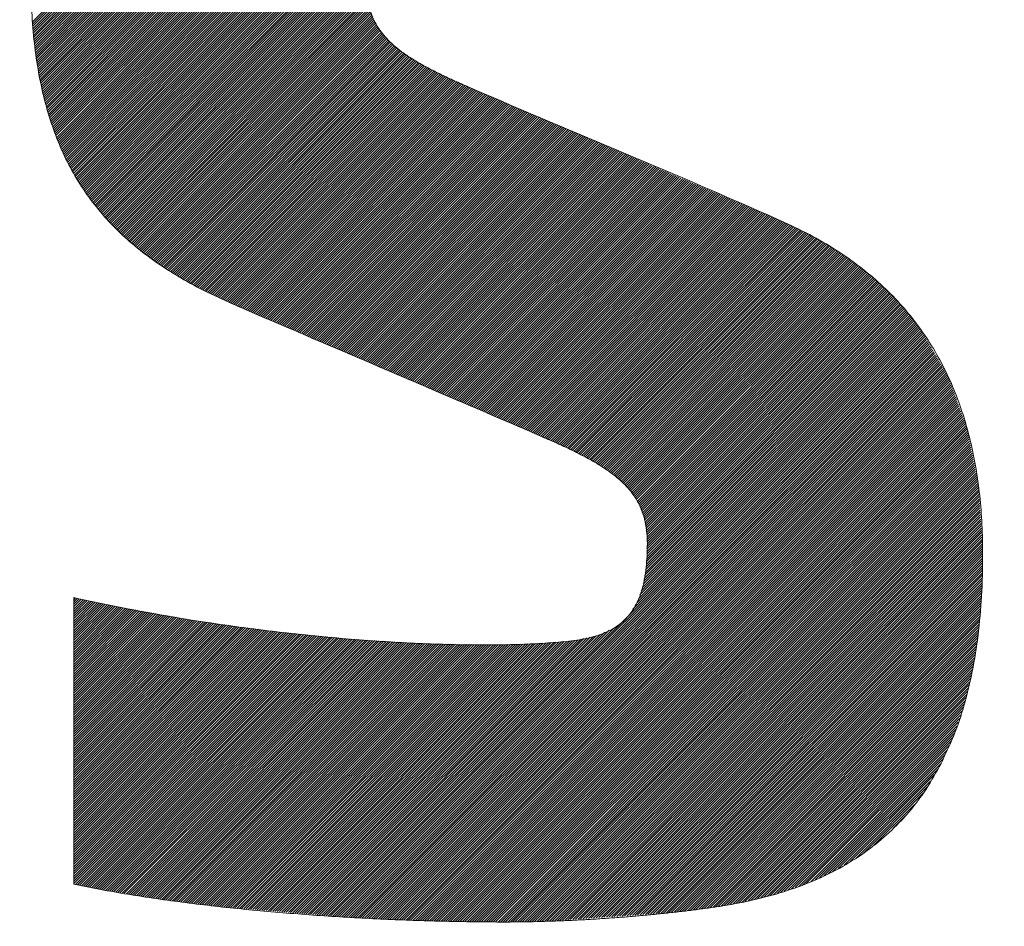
# Model space of a CAD drawing. Header units: millimetres. Extents: x 0 to 1071, y 0 to 742.
# Tile 68 of 131: x 153.72 to 157.36, y 485.04 to 488.4. Entities that reach past the tile are written whole.
import ezdxf

# ---------------------------------------------------------------- set-up
doc = ezdxf.new("R2010")
doc.units = ezdxf.units.MM
doc.header["$LTSCALE"] = 0.454724
doc.layers.add('NoLayerName_001', color=7, linetype='Continuous')
doc.layers.add('NoLayerName_002', color=7, linetype='Continuous')

# ---------------------------------------------------------------- blocks, each defined once
blk = doc.blocks.new('JZB_0006')
at = {"layer": 'NoLayerName_002', "color": 7, "linetype": 'Continuous', "lineweight": 25}
for p, q in [((21.3953, 4.8781), (19.7738, 3.2566)), ((21.4044, 4.8783), (19.7746, 3.2484)), ((21.4135, 4.8784), (19.7753, 3.2402)), ((21.4226, 4.8786), (19.7765, 3.2325)), ((21.4317, 4.8788), (19.7776, 3.2247)), ((21.4408, 4.879), (19.7788, 3.217)), ((21.4499, 4.8792), (19.78, 3.2093)), ((21.4589, 4.8793), (19.7812, 3.2016)), ((21.468, 4.8795), (19.7824, 3.1938)), ((21.4771, 4.8797), (19.7836, 3.1861)), ((21.4862, 4.8799), (19.7847, 3.1784)), ((21.4952, 4.8799), (19.7859, 3.1707)), ((21.5041, 4.88), (19.7871, 3.1629)), ((21.5131, 4.88), (19.7883, 3.1552)), ((21.522, 4.88), (19.7895, 3.1475)), ((21.5309, 4.88), (19.7907, 3.1398)), ((21.5398, 4.88), (19.7918, 3.132)), ((21.5487, 4.88), (19.7931, 3.1244)), ((21.5575, 4.8799), (19.7948, 3.1172)), ((21.5663, 4.8798), (19.7965, 3.1099)), ((21.5752, 4.8797), (19.7981, 3.1027)), ((21.584, 4.8797), (19.7998, 3.0955)), ((21.5928, 4.8796), (19.8014, 3.0882)), ((21.6016, 4.8795), (19.8031, 3.081)), ((21.6105, 4.8794), (19.8048, 3.0737)), ((21.6193, 4.8793), (19.8064, 3.0665)), ((21.6281, 4.8792), (19.8081, 3.0592)), ((21.6369, 4.8792), (19.8098, 3.052)), ((21.6458, 4.8791), (19.8114, 3.0447)), ((21.6546, 4.879), (19.8131, 3.0375)), ((21.6633, 4.8788), (19.8147, 3.0302)), ((21.672, 4.8786), (19.8164, 3.023)), ((21.6807, 4.8784), (19.8183, 3.016)), ((21.6894, 4.8781), (19.8205, 3.0093)), ((21.3101, 4.873), (19.7673, 3.3302)), ((21.3197, 4.8737), (19.7681, 3.3221)), ((21.3293, 4.8744), (19.7688, 3.3139)), ((21.3388, 4.875), (19.7695, 3.3057)), ((21.3484, 4.8757), (19.7702, 3.2975)), ((21.358, 4.8764), (19.7709, 3.2893)), ((21.3676, 4.877), (19.7717, 3.2811)), ((21.3771, 4.8777), (19.7724, 3.273)), ((21.3862, 4.8779), (19.7731, 3.2648)), ((21.6981, 4.8779), (19.8227, 3.0025)), ((21.7067, 4.8777), (19.8248, 2.9958)), ((21.7154, 4.8775), (19.827, 2.989)), ((21.7241, 4.8772), (19.8291, 2.9823)), ((21.7328, 4.877), (19.8313, 2.9755)), ((21.7415, 4.8768), (19.8334, 2.9687)), ((21.7501, 4.8766), (19.8356, 2.962)), ((21.7588, 4.8763), (19.8377, 2.9552)), ((21.7675, 4.8761), (19.8399, 2.9485)), ((21.7762, 4.8759), (19.8421, 2.9417)), ((21.7849, 4.8757), (19.8442, 2.935)), ((21.7936, 4.8754), (19.8464, 2.9282)), ((21.8022, 4.8752), (19.8485, 2.9215)), ((21.8109, 4.875), (19.8511, 2.9151)), ((21.8196, 4.8747), (19.8537, 2.9089)), ((21.8283, 4.8745), (19.8564, 2.9026)), ((21.837, 4.8743), (19.8591, 2.8964)), ((21.8456, 4.8741), (19.8617, 2.8901)), ((21.8543, 4.8738), (19.8644, 2.8839)), ((21.863, 4.8736), (19.867, 2.8776)), ((21.8717, 4.8734), (19.8697, 2.8714)), ((21.8804, 4.8731), (19.8723, 2.8651)), ((21.8889, 4.8727), (19.875, 2.8588)), ((21.8974, 4.8723), (19.8776, 2.8526)), ((21.9059, 4.8719), (19.8803, 2.8463)), ((21.9144, 4.8715), (19.8829, 2.8401)), ((21.9229, 4.8711), (19.8856, 2.8338)), ((21.9314, 4.8707), (19.8882, 2.8276)), ((21.9399, 4.8703), (19.8914, 2.8218)), ((21.9484, 4.8699), (19.8945, 2.816)), ((21.9569, 4.8695), (19.8977, 2.8103)), ((21.9654, 4.8691), (19.9008, 2.8045)), ((21.9739, 4.8687), (19.904, 2.7988)), ((21.9824, 4.8683), (19.9071, 2.793)), ((21.9909, 4.8678), (19.9103, 2.7873)), ((21.9994, 4.8674), (19.9134, 2.7815)), ((22.0079, 4.867), (19.9166, 2.7757)), ((22.0164, 4.8666), (19.9197, 2.77)), ((22.0249, 4.8662), (19.9229, 2.7642)), ((22.0334, 4.8658), (19.926, 2.7585)), ((22.0419, 4.8654), (19.9292, 2.7527)), ((22.0504, 4.865), (19.9323, 2.747)), ((22.0589, 4.8646), (19.9355, 2.7412)), ((22.0674, 4.8642), (19.9391, 2.7359)), ((22.0759, 4.8638), (19.9427, 2.7306)), ((22.0844, 4.8634), (19.9464, 2.7253)), ((22.0929, 4.863), (19.95, 2.7201)), ((22.1014, 4.8626), (19.9536, 2.7148)), ((22.1099, 4.8621), (19.9573, 2.7095)), ((22.1181, 4.8615), (19.9609, 2.7043)), ((22.1264, 4.8608), (19.9646, 2.699)), ((22.1346, 4.8601), (19.9682, 2.6937)), ((22.1428, 4.8594), (19.9718, 2.6885)), ((22.151, 4.8587), (19.9755, 2.6832)), ((22.1592, 4.858), (19.9791, 2.6779)), ((22.1675, 4.8574), (19.9828, 2.6726)), ((22.1757, 4.8567), (19.9864, 2.6674)), ((21.0618, 3.7339), (19.99, 2.6621)), ((21.0436, 3.7068), (19.9939, 2.6571)), ((21.0353, 3.6896), (19.9981, 2.6523)), ((21.0304, 3.6757), (20.0022, 2.6475)), ((21.0254, 3.6619), (20.0063, 2.6427)), ((21.0205, 3.648), (20.0104, 2.6379)), ((21.0156, 3.6342), (20.0145, 2.6331)), ((21.0139, 3.6236), (20.0186, 2.6283)), ((21.0123, 3.6131), (20.0227, 2.6235)), ((21.0106, 3.6025), (20.0268, 2.6187)), ((21.0089, 3.5919), (20.0309, 2.6139)), ((21.0072, 3.5813), (20.0351, 2.6091)), ((21.0056, 3.5708), (20.0392, 2.6043)), ((21.0039, 3.5602), (20.0433, 2.5995)), ((21.0028, 3.5502), (20.0474, 2.5947)), ((21.0025, 3.541), (20.0515, 2.5899)), ((21.0023, 3.5318), (20.0556, 2.5851)), ((21.002, 3.5227), (20.0601, 2.5808)), ((21.0018, 3.5135), (20.0647, 2.5764)), ((21.0015, 3.5043), (20.0693, 2.5721)), ((21.0013, 3.4952), (20.0738, 2.5677)), ((21.001, 3.486), (20.0784, 2.5634)), ((21.0008, 3.4768), (20.0829, 2.559)), ((21.0005, 3.4677), (20.0875, 2.5547)), ((21.0007, 3.459), (20.0921, 2.5503)), ((21.0018, 3.4512), (20.0966, 2.546)), ((21.0029, 3.4433), (20.1012, 2.5416)), ((21.004, 3.4355), (20.1057, 2.5373)), ((21.0051, 3.4277), (20.1103, 2.5329)), ((21.0062, 3.4199), (20.1149, 2.5286)), ((21.0072, 3.4121), (20.1194, 2.5243)), ((21.0083, 3.4043), (20.124, 2.5199)), ((21.0094, 3.3964), (20.1286, 2.5156)), ((21.0105, 3.3886), (20.1335, 2.5116)), ((21.0127, 3.3819), (20.1384, 2.5076)), ((21.0152, 3.3755), (20.1434, 2.5037)), ((21.0178, 3.3692), (20.1484, 2.4998)), ((21.0203, 3.3628), (20.1534, 2.4959)), ((21.0229, 3.3564), (20.1584, 2.492)), ((21.0254, 3.3501), (20.1634, 2.488)), ((21.0279, 3.3437), (20.1684, 2.4841)), ((21.0305, 3.3373), (20.1734, 2.4802)), ((21.033, 3.3309), (20.1783, 2.4763)), ((21.0356, 3.3246), (20.1833, 2.4723)), ((21.039, 3.3191), (20.1883, 2.4684)), ((21.0428, 3.314), (20.1933, 2.4645)), ((21.0466, 3.3089), (20.1983, 2.4606)), ((21.0504, 3.3037), (20.2033, 2.4567)), ((21.0542, 3.2986), (20.2083, 2.4527)), ((21.058, 3.2935), (20.2133, 2.4489)), ((21.0617, 3.2884), (20.2187, 2.4454)), ((21.0655, 3.2833), (20.2241, 2.4418)), ((21.0693, 3.2782), (20.2295, 2.4383)), ((21.0731, 3.273), (20.2349, 2.4348)), ((21.0769, 3.2679), (20.2403, 2.4313)), ((21.0815, 3.2636), (20.2456, 2.4277)), ((21.0863, 3.2595), (20.251, 2.4242)), ((21.0911, 3.2554), (20.2564, 2.4207)), ((21.0958, 3.2512), (20.2618, 2.4172)), ((21.1006, 3.2471), (20.2672, 2.4136)), ((21.1054, 3.2429), (20.2726, 2.4101)), ((21.1101, 3.2388), (20.2779, 2.4066)), ((21.1149, 3.2347), (20.2833, 2.4031)), ((21.1197, 3.2305), (20.2887, 2.3995)), ((21.1245, 3.2264), (20.2941, 2.396)), ((21.1292, 3.2223), (20.2995, 2.3925)), ((21.134, 3.2181), (20.3049, 2.389)), ((21.1393, 3.2145), (20.3106, 2.3858)), ((21.1448, 3.2111), (20.3164, 2.3827)), ((21.1502, 3.2076), (20.3221, 2.3795)), ((21.1557, 3.2042), (20.3279, 2.3763)), ((21.1612, 3.2007), (20.3336, 2.3732)), ((21.1666, 3.1973), (20.3394, 2.37)), ((21.1721, 3.1938), (20.3451, 2.3669)), ((21.1776, 3.1904), (20.3509, 2.3637)), ((21.183, 3.187), (20.3566, 2.3605)), ((21.1885, 3.1835), (20.3623, 2.3574)), ((21.194, 3.1801), (20.3681, 2.3542)), ((21.1994, 3.1766), (20.3738, 2.3511)), ((21.2049, 3.1732), (20.3796, 2.3479)), ((21.2104, 3.1698), (20.3853, 2.3447)), ((21.2163, 3.1668), (20.3911, 2.3416)), ((21.2222, 3.1638), (20.3968, 2.3384)), ((21.2281, 3.1608), (20.4026, 2.3353)), ((21.2341, 3.1578), (20.4084, 2.3322)), ((21.24, 3.1548), (20.4145, 2.3293)), ((21.2459, 3.1518), (20.4206, 2.3265)), ((21.2518, 3.1489), (20.4266, 2.3237)), ((21.2577, 3.1459), (20.4327, 2.3209)), ((21.2636, 3.1429), (20.4388, 2.318)), ((21.2696, 3.1399), (20.4449, 2.3152)), ((21.2755, 3.1369), (20.451, 2.3124)), ((21.2814, 3.1339), (20.4571, 2.3096)), ((21.2873, 3.1309), (20.4631, 2.3067)), ((21.2932, 3.1279), (20.4692, 2.3039)), ((21.2991, 3.1249), (20.4753, 2.3011)), ((21.3052, 3.122), (20.4814, 2.2982)), ((21.3113, 3.1193), (20.4875, 2.2954)), ((21.3175, 3.1166), (20.4935, 2.2926)), ((21.3237, 3.1138), (20.4996, 2.2898)), ((21.3299, 3.1111), (20.5057, 2.2869)), ((21.336, 3.1084), (20.5118, 2.2841)), ((21.3422, 3.1056), (20.5179, 2.2813)), ((21.3484, 3.1029), (20.524, 2.2786)), ((21.3545, 3.1001), (20.5303, 2.2759)), ((21.3607, 3.0974), (20.5365, 2.2732)), ((21.3669, 3.0947), (20.5428, 2.2705)), ((21.3731, 3.0919), (20.549, 2.2679)), ((21.3792, 3.0892), (20.5552, 2.2652)), ((21.3854, 3.0865), (20.5615, 2.2625)), ((21.3916, 3.0837), (20.5677, 2.2598)), ((21.3977, 3.081), (20.5739, 2.2572)), ((21.4039, 3.0782), (20.5802, 2.2545)), ((21.4101, 3.0755), (20.5864, 2.2518)), ((21.4163, 3.0728), (20.5926, 2.2491)), ((21.4225, 3.0701), (20.5989, 2.2465)), ((21.4288, 3.0675), (20.6051, 2.2438)), ((21.435, 3.0648), (20.6113, 2.2411)), ((21.4412, 3.0621), (20.6176, 2.2385)), ((21.4475, 3.0595), (20.6238, 2.2358)), ((21.4537, 3.0568), (20.63, 2.2331)), ((21.46, 3.0541), (20.6363, 2.2304)), ((21.4662, 3.0515), (20.6425, 2.2278)), ((21.4724, 3.0488), (20.6487, 2.2251)), ((21.4787, 3.0461), (20.655, 2.2224)), ((21.4849, 3.0434), (20.6612, 2.2197)), ((21.4912, 3.0408), (20.6674, 2.2171)), ((21.4974, 3.0381), (20.6737, 2.2144)), ((21.5036, 3.0354), (20.6799, 2.2117)), ((21.5099, 3.0328), (20.6861, 2.209)), ((21.5161, 3.0301), (20.6924, 2.2064)), ((21.5224, 3.0274), (20.6986, 2.2037)), ((21.5286, 3.0248), (20.7049, 2.201)), ((21.5348, 3.0221), (20.7111, 2.1983)), ((21.5411, 3.0194), (20.7173, 2.1957)), ((21.5473, 3.0167), (20.7236, 2.193)), ((21.5535, 3.0141), (20.7298, 2.1903)), ((21.5598, 3.0114), (20.736, 2.1876)), ((21.566, 3.0087), (20.7423, 2.185)), ((21.5723, 3.0061), (20.7485, 2.1823)), ((21.5785, 3.0034), (20.7547, 2.1796)), ((21.5847, 3.0007), (20.761, 2.177)), ((21.591, 2.998), (20.7672, 2.1743)), ((21.5972, 2.9954), (20.7734, 2.1716)), ((21.6034, 2.9927), (20.7797, 2.1689)), ((21.6097, 2.99), (20.7859, 2.1663)), ((21.6159, 2.9874), (20.7921, 2.1636)), ((21.6221, 2.9847), (20.7984, 2.1609)), ((21.6284, 2.982), (20.8046, 2.1582)), ((21.6346, 2.9793), (20.8108, 2.1556)), ((21.6409, 2.9767), (20.8171, 2.1529)), ((21.6471, 2.974), (20.8233, 2.1502)), ((21.6533, 2.9713), (20.8295, 2.1475)), ((21.6596, 2.9687), (20.8358, 2.1449)), ((21.6658, 2.966), (20.842, 2.1422)), ((21.672, 2.9633), (20.8482, 2.1395)), ((21.6783, 2.9606), (20.8545, 2.1368)), ((21.6845, 2.958), (20.8607, 2.1342)), ((21.6908, 2.9553), (20.8669, 2.1315)), ((21.697, 2.9526), (20.8732, 2.1288)), ((21.7032, 2.95), (20.8794, 2.1261)), ((21.7095, 2.9473), (20.8856, 2.1235)), ((21.7157, 2.9446), (20.8919, 2.1208)), ((21.7219, 2.9419), (20.8981, 2.1181)), ((21.7282, 2.9393), (20.9044, 2.1154)), ((21.7344, 2.9366), (20.9106, 2.1128)), ((21.7406, 2.9339), (20.9168, 2.1101)), ((21.7469, 2.9312), (20.9231, 2.1074)), ((21.7531, 2.9286), (20.9293, 2.1047)), ((21.7593, 2.9259), (20.9355, 2.1021)), ((21.7656, 2.9232), (20.9418, 2.0994)), ((21.7718, 2.9206), (20.948, 2.0967)), ((21.7781, 2.9179), (20.9542, 2.0941)), ((21.7843, 2.9152), (20.9605, 2.0914)), ((21.7905, 2.9125), (20.9667, 2.0887)), ((21.7968, 2.9099), (20.9729, 2.086)), ((21.803, 2.9072), (20.9792, 2.0834)), ((21.8092, 2.9045), (20.9854, 2.0807)), ((21.8155, 2.9018), (20.9916, 2.078)), ((21.8217, 2.8992), (20.9979, 2.0753)), ((21.8279, 2.8965), (21.0041, 2.0727)), ((21.8342, 2.8938), (21.0103, 2.07)), ((21.8404, 2.8912), (21.0166, 2.0673)), ((21.8466, 2.8885), (21.0228, 2.0646)), ((21.8529, 2.8858), (21.029, 2.062)), ((21.8591, 2.8831), (21.0353, 2.0593)), ((21.8653, 2.8805), (21.0415, 2.0566)), ((21.8716, 2.8778), (21.0477, 2.0539)), ((21.8778, 2.8751), (21.054, 2.0513)), ((21.8841, 2.8724), (21.0602, 2.0486)), ((21.8903, 2.8698), (21.0664, 2.0459)), ((21.8965, 2.8671), (21.0727, 2.0432)), ((21.9028, 2.8644), (21.0789, 2.0406)), ((21.909, 2.8617), (21.0851, 2.0379)), ((21.9152, 2.8591), (21.0914, 2.0352)), ((21.9215, 2.8564), (21.0976, 2.0325)), ((21.9277, 2.8537), (21.1038, 2.0299)), ((21.9339, 2.8511), (21.1101, 2.0272)), ((21.9402, 2.8484), (21.1163, 2.0245)), ((21.9464, 2.8457), (21.1225, 2.0218)), ((21.9526, 2.843), (21.1288, 2.0192)), ((21.9589, 2.8404), (21.135, 2.0165)), ((21.9651, 2.8377), (21.1413, 2.0138)), ((21.9713, 2.835), (21.1475, 2.0112)), ((21.9776, 2.8323), (21.1537, 2.0085)), ((21.9838, 2.8297), (21.16, 2.0058)), ((21.9901, 2.827), (21.1662, 2.0031)), ((21.9963, 2.8243), (21.1724, 2.0005)), ((22.0025, 2.8216), (21.1787, 1.9978)), ((22.0088, 2.819), (21.1849, 1.9951)), ((22.015, 2.8163), (21.1911, 1.9924)), ((22.0212, 2.8136), (21.1974, 1.9898)), ((22.0275, 2.811), (21.2036, 1.9871)), ((22.0337, 2.8083), (21.2098, 1.9844)), ((22.0399, 2.8056), (21.2161, 1.9817)), ((22.0462, 2.8029), (21.2223, 1.9791)), ((22.0524, 2.8003), (21.2285, 1.9764)), ((22.0586, 2.7976), (21.2348, 1.9737)), ((22.0649, 2.7949), (21.241, 1.971)), ((22.0711, 2.7922), (21.2472, 1.9684)), ((22.0773, 2.7896), (21.2535, 1.9657)), ((22.0836, 2.7869), (21.2597, 1.963)), ((22.0898, 2.7842), (21.2659, 1.9603)), ((22.096, 2.7815), (21.2722, 1.9577)), ((22.1023, 2.7789), (21.2784, 1.955)), ((22.1085, 2.7762), (21.2846, 1.9523)), ((22.1148, 2.7735), (21.2909, 1.9497)), ((22.121, 2.7709), (21.2971, 1.947)), ((22.1272, 2.7682), (21.3033, 1.9443)), ((22.1335, 2.7655), (21.3096, 1.9416)), ((22.1397, 2.7628), (21.3158, 1.939)), ((22.1459, 2.7602), (21.3221, 1.9363)), ((22.1522, 2.7575), (21.3283, 1.9336)), ((22.1584, 2.7548), (21.3345, 1.9309)), ((22.1646, 2.7521), (21.3408, 1.9283)), ((22.1709, 2.7495), (21.347, 1.9256)), ((22.1771, 2.7468), (21.3532, 1.9229)), ((22.1833, 2.7441), (21.3595, 1.9202)), ((22.1896, 2.7414), (21.3657, 1.9176)), ((22.1958, 2.7388), (21.3719, 1.9149)), ((22.202, 2.7361), (21.3782, 1.9122)), ((22.2083, 2.7334), (21.3844, 1.9095)), ((22.2145, 2.7308), (21.3906, 1.9069)), ((22.2208, 2.7281), (21.3969, 1.9042)), ((22.227, 2.7254), (21.4031, 1.9015)), ((22.2332, 2.7227), (21.4093, 1.8989)), ((22.2395, 2.7201), (21.4156, 1.8962)), ((22.2457, 2.7174), (21.4218, 1.8935)), ((22.2519, 2.7147), (21.4281, 1.8908)), ((22.2582, 2.712), (21.4343, 1.8882)), ((22.2644, 2.7094), (21.4405, 1.8855)), ((22.2706, 2.7067), (21.4468, 1.8828)), ((22.2769, 2.704), (21.453, 1.8802)), ((22.2831, 2.7013), (21.4592, 1.8775)), ((22.2893, 2.6987), (21.4655, 1.8748)), ((22.2956, 2.696), (21.4717, 1.8721)), ((22.3018, 2.6933), (21.4779, 1.8695)), ((22.308, 2.6907), (21.4842, 1.8668)), ((22.3143, 2.688), (21.4904, 1.8641)), ((22.3205, 2.6853), (21.4966, 1.8614)), ((22.3268, 2.6826), (21.5029, 1.8588)), ((22.333, 2.68), (21.5091, 1.8561)), ((22.3392, 2.6773), (21.5153, 1.8534)), ((22.3455, 2.6746), (21.5215, 1.8507)), ((22.3517, 2.6719), (21.5277, 1.848)), ((22.3579, 2.6693), (21.5339, 1.8453)), ((22.3642, 2.6666), (21.5401, 1.8426)), ((22.3704, 2.6639), (21.5463, 1.8399)), ((22.3766, 2.6613), (21.5526, 1.8372)), ((22.3829, 2.6586), (21.5588, 1.8345)), ((22.3891, 2.6559), (21.565, 1.8318)), ((22.3953, 2.6532), (21.5712, 1.8291)), ((22.4016, 2.6506), (21.5774, 1.8264)), ((22.4078, 2.6479), (21.5836, 1.8237)), ((22.4141, 2.6452), (21.5898, 1.821)), ((22.4203, 2.6425), (21.596, 1.8183)), ((22.4265, 2.6399), (21.6022, 1.8156)), ((22.4328, 2.6372), (21.6084, 1.8128)), ((22.439, 2.6345), (21.6146, 1.8101)), ((22.4452, 2.6319), (21.6208, 1.8074)), ((22.4515, 2.6292), (21.627, 1.8047)), ((22.4577, 2.6265), (21.6332, 1.802)), ((22.4639, 2.6238), (21.6394, 1.7993)), ((22.4702, 2.6212), (21.6456, 1.7966)), ((22.4764, 2.6185), (21.6518, 1.7939)), ((22.4826, 2.6158), (21.6581, 1.7912)), ((22.4889, 2.6131), (21.6643, 1.7885)), ((22.4951, 2.6105), (21.6705, 1.7858)), ((22.5014, 2.6078), (21.6767, 1.7831)), ((22.5076, 2.6051), (21.6829, 1.7804)), ((22.5138, 2.6025), (21.6891, 1.7777)), ((22.5201, 2.5998), (21.6953, 1.775)), ((22.5261, 2.5969), (21.7015, 1.7723)), ((22.5321, 2.594), (21.7077, 1.7696)), ((22.5382, 2.5912), (21.7139, 1.7669)), ((22.5442, 2.5883), (21.7201, 1.7642)), ((22.5503, 2.5855), (21.7263, 1.7615)), ((22.5563, 2.5826), (21.7325, 1.7588)), ((22.5624, 2.5797), (21.7387, 1.756)), ((22.5684, 2.5769), (21.7446, 1.753)), ((22.5744, 2.574), (21.7505, 1.7501)), ((22.5805, 2.5711), (21.7564, 1.7471)), ((22.5865, 2.5683), (21.7623, 1.7441)), ((22.5926, 2.5654), (21.7682, 1.7411)), ((22.5986, 2.5625), (21.7741, 1.7381)), ((22.6047, 2.5597), (21.7801, 1.7351)), ((22.6107, 2.5568), (21.786, 1.7321)), ((22.6167, 2.5539), (21.7919, 1.7291)), ((22.6228, 2.5511), (21.7978, 1.7261)), ((22.6288, 2.5482), (21.8037, 1.7231)), ((22.6347, 2.5452), (21.8096, 1.7201)), ((22.6404, 2.5419), (21.8155, 1.7171)), ((22.646, 2.5387), (21.8214, 1.7141)), ((22.6517, 2.5354), (21.8274, 1.7111)), ((22.6573, 2.5321), (21.833, 1.7079)), ((22.663, 2.5289), (21.8385, 1.7044)), ((22.6686, 2.5256), (21.8439, 1.701)), ((22.6742, 2.5224), (21.8494, 1.6975)), ((22.6799, 2.5191), (21.8549, 1.6941)), ((22.6855, 2.5158), (21.8603, 1.6906)), ((22.6912, 2.5126), (21.8658, 1.6872)), ((22.6968, 2.5093), (21.8712, 1.6837)), ((22.7025, 2.506), (21.8767, 1.6803)), ((22.7081, 2.5028), (21.8822, 1.6768)), ((22.7138, 2.4995), (21.8876, 1.6734)), ((22.7194, 2.4962), (21.8931, 1.6699)), ((22.725, 2.493), (21.8985, 1.6665)), ((22.7307, 2.4897), (21.904, 1.663)), ((22.7362, 2.4864), (21.9089, 1.659)), ((22.7415, 2.4827), (21.9136, 1.6548)), ((22.7467, 2.479), (21.9184, 1.6507)), ((22.752, 2.4753), (21.9232, 1.6465)), ((22.7572, 2.4717), (21.9279, 1.6424)), ((22.7624, 2.468), (21.9327, 1.6382)), ((22.7677, 2.4643), (21.9374, 1.6341)), ((22.7729, 2.4607), (21.9422, 1.63)), ((22.7781, 2.457), (21.947, 1.6258)), ((22.7834, 2.4533), (21.9517, 1.6217)), ((22.7886, 2.4496), (21.9565, 1.6175)), ((22.7938, 2.446), (21.9613, 1.6134)), ((22.7991, 2.4423), (21.9653, 1.6085)), ((22.8043, 2.4386), (21.9691, 1.6034)), ((22.8095, 2.4349), (21.9729, 1.5983)), ((22.8148, 2.4313), (21.9767, 1.5932)), ((22.82, 2.4276), (21.9805, 1.588)), ((22.8253, 2.4239), (21.9843, 1.5829)), ((22.8303, 2.42), (21.9881, 1.5778)), ((22.8351, 2.4159), (21.9918, 1.5727)), ((22.8399, 2.4118), (21.9956, 1.5676)), ((22.8447, 2.4077), (21.9994, 1.5625)), ((22.8495, 2.4037), (22.0032, 1.5573)), ((22.8543, 2.3996), (22.0059, 1.5512)), ((22.8592, 2.3955), (22.0085, 1.5448)), ((22.864, 2.3914), (22.011, 1.5384)), ((22.8688, 2.3873), (22.0136, 1.5321)), ((22.8736, 2.3832), (22.0161, 1.5257)), ((22.8784, 2.3791), (22.0187, 1.5193)), ((22.8833, 2.375), (22.0212, 1.513)), ((22.8881, 2.3709), (22.0238, 1.5066)), ((22.8929, 2.3668), (22.0263, 1.5003)), ((22.8977, 2.3627), (22.0288, 1.4939)), ((22.9025, 2.3587), (22.0302, 1.4863)), ((22.9073, 2.3546), (22.0313, 1.4785)), ((22.912, 2.3503), (22.0324, 1.4707)), ((22.9164, 2.3458), (22.0335, 1.4629)), ((22.9208, 2.3413), (22.0346, 1.4551)), ((22.9252, 2.3368), (22.0357, 1.4473)), ((22.9296, 2.3323), (22.0368, 1.4395)), ((22.934, 2.3277), (22.0379, 1.4317)), ((22.9647, 2.2961), (22.0384, 1.3698)), ((22.9603, 2.3006), (22.0387, 1.379)), ((22.9559, 2.3051), (22.0389, 1.3882)), ((22.9383, 2.3232), (22.039, 1.4238)), ((22.9515, 2.3097), (22.0392, 1.3973)), ((22.9471, 2.3142), (22.0394, 1.4065)), ((22.9427, 2.3187), (22.0397, 1.4156)), ((22.9982, 2.2584), (22.0319, 1.292)), ((22.9943, 2.2633), (22.0335, 1.3026)), ((22.9903, 2.2683), (22.0352, 1.3132)), ((22.9864, 2.2732), (22.0369, 1.3237)), ((22.9823, 2.278), (22.0374, 1.3332)), ((22.9779, 2.2826), (22.0377, 1.3423)), ((22.9735, 2.2871), (22.0379, 1.3515)), ((22.9691, 2.2916), (22.0382, 1.3607)), ((23.0259, 2.2237), (22.0119, 1.2097)), ((23.022, 2.2287), (22.0168, 1.2235)), ((23.018, 2.2336), (22.0218, 1.2374)), ((23.0141, 2.2386), (22.0252, 1.2498)), ((23.0101, 2.2435), (22.0269, 1.2603)), ((23.0062, 2.2485), (22.0286, 1.2709)), ((23.0022, 2.2534), (22.0302, 1.2815)), ((23.0457, 2.199), (20.8693, 0.0225)), ((23.0494, 2.1938), (20.8775, 0.0219)), ((23.0527, 2.1882), (20.8857, 0.0212)), ((23.0418, 2.2039), (21.9681, 1.1303)), ((23.0378, 2.2089), (21.9863, 1.1574)), ((23.0338, 2.2138), (22.0021, 1.182)), ((23.0299, 2.2188), (22.007, 1.1959)), ((23.056, 2.1826), (20.894, 0.0205)), ((23.0593, 2.1769), (20.9022, 0.0198)), ((23.0626, 2.1713), (20.9104, 0.0191)), ((23.0659, 2.1657), (20.9186, 0.0184)), ((23.0692, 2.1601), (20.9269, 0.0178)), ((23.0725, 2.1545), (20.9353, 0.0173)), ((23.0758, 2.1489), (20.9438, 0.0169)), ((23.0791, 2.1432), (20.9523, 0.0165)), ((23.0824, 2.1376), (20.9608, 0.0161)), ((23.0857, 2.132), (20.9693, 0.0157)), ((23.089, 2.1264), (20.9778, 0.0153)), ((23.0923, 2.1208), (20.9863, 0.0149)), ((23.0955, 2.1152), (20.9948, 0.0145)), ((23.0988, 2.1095), (21.0033, 0.0141)), ((23.1021, 2.1039), (21.0119, 0.0137)), ((23.1054, 2.0983), (21.0204, 0.0133)), ((23.1087, 2.0927), (21.0289, 0.0129)), ((23.112, 2.0871), (21.0374, 0.0125)), ((23.1153, 2.0815), (21.0459, 0.0121)), ((23.1186, 2.0759), (21.0544, 0.0117)), ((23.1219, 2.0702), (21.0629, 0.0113)), ((23.1252, 2.0646), (21.0714, 0.0108)), ((23.1285, 2.059), (21.0799, 0.0104)), ((23.1318, 2.0534), (21.0884, 0.01)), ((23.1351, 2.0478), (21.0969, 0.0096)), ((23.1383, 2.0422), (21.1054, 0.0092)), ((23.1416, 2.0365), (21.1139, 0.0088)), ((23.1449, 2.0309), (21.1224, 0.0084)), ((23.1482, 2.0253), (21.131, 0.008)), ((23.1515, 2.0197), (21.1395, 0.0076)), ((23.1539, 2.0132), (21.148, 0.0072)), ((23.1563, 2.0067), (21.1565, 0.0068)), ((23.1587, 2.0002), (21.1651, 0.0065)), ((23.1611, 1.9936), (21.1738, 0.0063)), ((23.1635, 1.9871), (21.1825, 0.0061)), ((23.1659, 1.9806), (21.1911, 0.0059)), ((23.1683, 1.9741), (21.1998, 0.0057)), ((23.1706, 1.9675), (21.2085, 0.0054)), ((23.173, 1.961), (21.2172, 0.0052)), ((23.1754, 1.9545), (21.2259, 0.005)), ((23.1778, 1.948), (21.2346, 0.0048)), ((23.1802, 1.9415), (21.2433, 0.0045)), ((23.1826, 1.9349), (21.252, 0.0043)), ((23.185, 1.9284), (21.2606, 0.0041)), ((23.1873, 1.9219), (21.2693, 0.0039)), ((23.1897, 1.9154), (21.278, 0.0037)), ((23.1921, 1.9089), (21.2867, 0.0034)), ((23.1945, 1.9023), (21.2954, 0.0032)), ((23.1969, 1.8958), (21.3041, 0.003)), ((23.1993, 1.8893), (21.3128, 0.0028)), ((23.2017, 1.8828), (21.3214, 0.0025)), ((23.2041, 1.8763), (21.3301, 0.0023)), ((23.2064, 1.8697), (21.3388, 0.0021)), ((23.2088, 1.8632), (21.3475, 0.0019)), ((23.2112, 1.8567), (21.3562, 0.0017)), ((23.2136, 1.8502), (21.3649, 0.0014)), ((23.216, 1.8436), (21.3736, 0.0012)), ((23.2184, 1.8371), (21.3823, 0.001)), ((23.2208, 1.8306), (21.3911, 0.0009)), ((23.223, 1.8239), (21.3999, 0.0009)), ((23.2245, 1.8165), (21.4088, 0.0008)), ((23.226, 1.8091), (21.4176, 0.0007)), ((23.2274, 1.8016), (21.4264, 0.0006)), ((23.2289, 1.7942), (21.4352, 0.0005)), ((23.2304, 1.7868), (21.4441, 0.0004)), ((23.2318, 1.7793), (21.4529, 0.0004)), ((23.2333, 1.7719), (21.4617, 0.0003)), ((23.2348, 1.7644), (21.4705, 0.0002)), ((23.2363, 1.757), (21.4794, 0.0001)), ((23.2377, 1.7496), (21.4882, 0)), ((23.2392, 1.7421), (21.4971, 0)), ((23.2407, 1.7347), (21.506, 0)), ((23.2421, 1.7273), (21.5149, 0)), ((23.2436, 1.7198), (21.5238, 0)), ((23.2451, 1.7124), (21.5327, 0)), ((23.2466, 1.7049), (21.5417, 0.0001)), ((23.248, 1.6975), (21.5506, 0.0001)), ((23.2495, 1.6901), (21.5597, 0.0002)), ((23.251, 1.6826), (21.5688, 0.0004)), ((23.2524, 1.6752), (21.5779, 0.0006)), ((23.2539, 1.6678), (21.5869, 0.0008)), ((23.2554, 1.6603), (21.596, 0.001)), ((23.2568, 1.6529), (21.6051, 0.0012)), ((23.2583, 1.6454), (21.6142, 0.0013)), ((23.2598, 1.638), (21.6233, 0.0015)), ((23.2613, 1.6306), (21.6324, 0.0017)), ((23.2627, 1.6231), (21.6415, 0.0019)), ((23.2642, 1.6157), (21.6506, 0.0021)), ((23.265, 1.6076), (21.6597, 0.0022)), ((23.2656, 1.5993), (21.6691, 0.0028)), ((23.2661, 1.5909), (21.6787, 0.0034)), ((23.2667, 1.5825), (21.6882, 0.0041)), ((23.2673, 1.5742), (21.6978, 0.0048)), ((23.2678, 1.5658), (21.7074, 0.0054)), ((23.2684, 1.5575), (21.717, 0.0061)), ((23.2689, 1.5491), (21.7265, 0.0067)), ((23.2695, 1.5408), (21.7361, 0.0074)), ((23.27, 1.5324), (21.7457, 0.0081)), ((23.2706, 1.5241), (21.7552, 0.0087)), ((23.2711, 1.5157), (21.7648, 0.0094)), ((23.2717, 1.5074), (21.7744, 0.0101)), ((23.2723, 1.499), (21.784, 0.0107)), ((23.2728, 1.4907), (21.7935, 0.0114)), ((23.2734, 1.4823), (21.8031, 0.0121)), ((23.2739, 1.474), (21.8127, 0.0127)), ((23.2745, 1.4656), (21.8223, 0.0134)), ((23.275, 1.4573), (21.8318, 0.0141)), ((23.2756, 1.4489), (21.8414, 0.0147)), ((23.2761, 1.4406), (21.851, 0.0154)), ((23.2767, 1.4322), (21.8606, 0.0161)), ((23.2773, 1.4238), (21.8701, 0.0167)), ((23.2778, 1.4155), (21.8797, 0.0174)), ((23.2784, 1.4071), (21.8893, 0.0181)), ((23.2789, 1.3988), (21.8988, 0.0187)), ((23.2795, 1.3904), (21.9084, 0.0194)), ((23.2798, 1.3818), (21.918, 0.02)), ((23.2798, 1.373), (21.9276, 0.0207)), ((23.2799, 1.3641), (21.9371, 0.0214)), ((23.2799, 1.3552), (21.9467, 0.022)), ((23.2798, 1.3462), (21.9563, 0.0227)), ((23.2797, 1.3373), (21.9659, 0.0234)), ((23.2797, 1.3283), (21.9754, 0.024)), ((23.2796, 1.3193), (21.985, 0.0247)), ((23.2794, 1.3102), (21.9946, 0.0254)), ((23.2792, 1.301), (22.0042, 0.026)), ((23.2789, 1.2918), (22.0137, 0.0267)), ((23.2786, 1.2827), (22.0233, 0.0274)), ((23.2783, 1.2735), (22.0329, 0.028)), ((23.278, 1.2643), (22.0425, 0.0287)), ((23.2777, 1.2551), (22.052, 0.0294)), ((23.2775, 1.2459), (22.0616, 0.03)), ((23.2772, 1.2367), (22.0712, 0.0307)), ((23.2766, 1.2273), (22.0807, 0.0314)), ((23.2759, 1.2176), (22.0903, 0.032)), ((23.2751, 1.2079), (22.0999, 0.0327)), ((19.9253, 1.1987), (19.9201, 1.1936)), ((19.9326, 1.1971), (19.9201, 1.1847)), ((19.9398, 1.1955), (19.9201, 1.1758)), ((19.9472, 1.1939), (19.9201, 1.1669)), ((19.9545, 1.1923), (19.9201, 1.1579)), ((19.9618, 1.1907), (19.9201, 1.149)), ((19.9691, 1.1891), (19.9201, 1.1401)), ((19.9764, 1.1875), (19.9201, 1.1312)), ((19.9838, 1.186), (19.9201, 1.1223)), ((19.9911, 1.1844), (19.9201, 1.1134)), ((19.9985, 1.1829), (19.9201, 1.1045)), ((20.0059, 1.1813), (19.9201, 1.0956)), ((20.0133, 1.1798), (19.9201, 1.0867)), ((20.0206, 1.1783), (19.9201, 1.0777)), ((20.028, 1.1767), (19.9201, 1.0688)), ((20.0354, 1.1752), (19.9201, 1.0599)), ((20.0427, 1.1737), (19.9201, 1.051)), ((20.0501, 1.1721), (19.9201, 1.0421)), ((20.0575, 1.1706), (19.9201, 1.0332)), ((20.0651, 1.1693), (19.9201, 1.0243)), ((20.0726, 1.1679), (19.9201, 1.0154)), ((20.0802, 1.1665), (19.9201, 1.0065)), ((20.0877, 1.1652), (19.9201, 0.9975)), ((23.2744, 1.1982), (22.1095, 0.0333)), ((23.2736, 1.1886), (22.119, 0.034)), ((23.2728, 1.1789), (22.1286, 0.0347)), ((23.2721, 1.1692), (22.1388, 0.0359)), ((20.1708, 1.1502), (19.92, 0.8995)), ((20.1783, 1.1489), (19.92, 0.8906)), ((20.1859, 1.1475), (19.92, 0.8817)), ((20.1934, 1.1462), (19.92, 0.8728)), ((20.201, 1.1448), (19.92, 0.8639)), ((20.2085, 1.1434), (19.92, 0.855)), ((20.2161, 1.1421), (19.92, 0.8461)), ((20.2236, 1.1407), (19.92, 0.8371)), ((20.2312, 1.1394), (19.92, 0.8282)), ((20.2387, 1.138), (19.92, 0.8193)), ((20.2463, 1.1366), (19.92, 0.8104)), ((20.2538, 1.1353), (19.92, 0.8015)), ((20.2614, 1.1339), (19.92, 0.7926)), ((20.2689, 1.1326), (19.92, 0.7837)), ((20.2765, 1.1312), (19.92, 0.7748)), ((20.284, 1.1299), (19.92, 0.7659)), ((20.2916, 1.1285), (19.92, 0.7569)), ((20.0953, 1.1638), (19.9201, 0.9886)), ((20.1028, 1.1625), (19.9201, 0.9797)), ((20.1104, 1.1611), (19.9201, 0.9708)), ((20.1179, 1.1598), (19.9201, 0.9619)), ((20.1255, 1.1584), (19.9201, 0.953)), ((20.133, 1.157), (19.9201, 0.9441)), ((20.1406, 1.1557), (19.9201, 0.9352)), ((20.1481, 1.1543), (19.9201, 0.9263)), ((20.1557, 1.153), (19.9201, 0.9173)), ((20.1632, 1.1516), (19.9201, 0.9084)), ((23.2713, 1.1595), (22.1489, 0.0372)), ((23.2705, 1.1499), (22.1591, 0.0384)), ((23.2698, 1.1402), (22.1692, 0.0396)), ((23.269, 1.1305), (22.1793, 0.0409)), ((20.4456, 1.1043), (19.9199, 0.5787)), ((20.4534, 1.1032), (19.9199, 0.5698)), ((20.4612, 1.1022), (19.9199, 0.5609)), ((20.469, 1.1011), (19.9199, 0.552)), ((20.4769, 1.1), (19.9199, 0.5431)), ((20.4847, 1.0989), (19.9199, 0.5342)), ((20.4925, 1.0978), (19.9199, 0.5253)), ((20.5003, 1.0967), (19.9199, 0.5163)), ((20.5082, 1.0957), (19.9199, 0.5074)), ((20.516, 1.0946), (19.9199, 0.4985)), ((20.5238, 1.0935), (19.9199, 0.4896)), ((20.5316, 1.0924), (19.9199, 0.4807)), ((20.2991, 1.1271), (19.92, 0.748)), ((20.3067, 1.1258), (19.92, 0.7391)), ((20.3142, 1.1244), (19.92, 0.7302)), ((20.3218, 1.1231), (19.92, 0.7213)), ((20.3293, 1.1217), (19.92, 0.7124)), ((20.3368, 1.1203), (19.92, 0.7035)), ((20.3444, 1.119), (19.92, 0.6946)), ((20.3519, 1.1176), (19.92, 0.6857)), ((20.3595, 1.1163), (19.92, 0.6767)), ((20.3673, 1.1152), (19.92, 0.6678)), ((20.3751, 1.1141), (19.92, 0.6589)), ((20.383, 1.113), (19.92, 0.65)), ((20.3908, 1.1119), (19.92, 0.6411)), ((20.3986, 1.1108), (19.92, 0.6322)), ((20.4064, 1.1097), (19.92, 0.6233)), ((20.4143, 1.1087), (19.92, 0.6144)), ((20.4221, 1.1076), (19.92, 0.6055)), ((20.4299, 1.1065), (19.92, 0.5965)), ((20.4377, 1.1054), (19.92, 0.5876)), ((21.9616, 1.1237), (20.8611, 0.0232)), ((23.2682, 1.1209), (22.1895, 0.0421)), ((23.2675, 1.1112), (22.1996, 0.0433)), ((23.2667, 1.1015), (22.2097, 0.0445)), ((20.7297, 1.0677), (19.9198, 0.2579)), ((20.7378, 1.0669), (19.9198, 0.249)), ((20.7459, 1.0661), (19.9198, 0.2401)), ((20.754, 1.0653), (19.9198, 0.2312)), ((20.7621, 1.0645), (19.9198, 0.2223)), ((20.7702, 1.0637), (19.9198, 0.2134)), ((20.7783, 1.0629), (19.9198, 0.2044)), ((20.7864, 1.0621), (19.9198, 0.1955)), ((20.7945, 1.0613), (19.9198, 0.1866)), ((20.8026, 1.0604), (19.9198, 0.1777)), ((20.8107, 1.0596), (19.9198, 0.1688)), ((20.8188, 1.0588), (19.9198, 0.1599)), ((20.8269, 1.058), (19.9198, 0.151)), ((20.8349, 1.0572), (19.9198, 0.1421)), ((20.5395, 1.0913), (19.9199, 0.4718)), ((20.5473, 1.0902), (19.9199, 0.4629)), ((20.5551, 1.0892), (19.9199, 0.454)), ((20.5629, 1.0881), (19.9199, 0.4451)), ((20.5708, 1.087), (19.9199, 0.4361)), ((20.5786, 1.0859), (19.9199, 0.4272)), ((20.5864, 1.0848), (19.9199, 0.4183)), ((20.5942, 1.0838), (19.9199, 0.4094)), ((20.6021, 1.0827), (19.9199, 0.4005)), ((20.6099, 1.0816), (19.9199, 0.3916)), ((20.6177, 1.0805), (19.9199, 0.3827)), ((20.6255, 1.0794), (19.9199, 0.3738)), ((20.6334, 1.0783), (19.9199, 0.3649)), ((20.6412, 1.0773), (19.9199, 0.3559)), ((20.649, 1.0762), (19.9199, 0.347)), ((20.6568, 1.0751), (19.9199, 0.3381)), ((20.6649, 1.0742), (19.9199, 0.3292)), ((20.673, 1.0734), (19.9199, 0.3203)), ((20.6811, 1.0726), (19.9199, 0.3114)), ((20.6892, 1.0718), (19.9199, 0.3025)), ((20.6973, 1.071), (19.9199, 0.2936)), ((20.7054, 1.0702), (19.9199, 0.2847)), ((20.7135, 1.0694), (19.9199, 0.2757)), ((20.7216, 1.0685), (19.9199, 0.2668)), ((20.843, 1.0564), (19.9255, 0.1388)), ((21.841, 1.0566), (20.8117, 0.0273)), ((21.8527, 1.0594), (20.8199, 0.0266)), ((21.8661, 1.0639), (20.8282, 0.026)), ((21.8827, 1.0716), (20.8364, 0.0253)), ((21.8994, 1.0793), (20.8446, 0.0246)), ((21.916, 1.087), (20.8528, 0.0239)), ((23.266, 1.0918), (22.2199, 0.0458)), ((23.2652, 1.0822), (22.23, 0.047)), ((23.2639, 1.072), (22.2402, 0.0483)), ((23.2623, 1.0615), (22.2506, 0.0497)), ((20.8511, 1.0556), (19.9328, 0.1373)), ((20.8592, 1.0548), (19.9402, 0.1358)), ((20.8673, 1.054), (19.9476, 0.1343)), ((20.8754, 1.0532), (19.955, 0.1327)), ((20.8835, 1.0524), (19.9624, 0.1313)), ((20.8916, 1.0515), (19.9699, 0.1298)), ((20.8997, 1.0507), (19.9774, 0.1284)), ((20.9078, 1.0499), (19.9848, 0.1269)), ((20.9159, 1.0491), (19.9923, 0.1255)), ((20.924, 1.0483), (19.9998, 0.124)), ((20.9321, 1.0475), (20.0072, 0.1226)), ((20.9402, 1.0467), (20.0148, 0.1212)), ((20.9485, 1.046), (20.0224, 0.1199)), ((20.9569, 1.0455), (20.03, 0.1187)), ((20.9653, 1.045), (20.0377, 0.1174)), ((20.9736, 1.0445), (20.0453, 0.1162)), ((20.982, 1.0439), (20.053, 0.1149)), ((20.9904, 1.0434), (20.0606, 0.1136)), ((20.9988, 1.0429), (20.0683, 0.1124)), ((21.0072, 1.0424), (20.0759, 0.1111)), ((21.0156, 1.0419), (20.0836, 0.1098)), ((21.024, 1.0413), (20.0912, 0.1086)), ((21.0324, 1.0408), (20.0989, 0.1073)), ((21.0408, 1.0403), (20.1065, 0.1061)), ((21.0491, 1.0398), (20.1142, 0.1048)), ((21.0575, 1.0393), (20.1218, 0.1035)), ((21.0659, 1.0387), (20.1295, 0.1023)), ((21.0743, 1.0382), (20.1371, 0.101)), ((21.0827, 1.0377), (20.1447, 0.0998)), ((21.0911, 1.0372), (20.1524, 0.0985)), ((21.0995, 1.0367), (20.16, 0.0972)), ((21.1079, 1.0361), (20.1677, 0.096)), ((21.1163, 1.0356), (20.1753, 0.0947)), ((21.1246, 1.0351), (20.183, 0.0934)), ((21.133, 1.0346), (20.1906, 0.0922)), ((21.1414, 1.0341), (20.1983, 0.0909)), ((21.1498, 1.0335), (20.2059, 0.0897)), ((21.1582, 1.033), (20.2136, 0.0884)), ((21.1666, 1.0325), (20.2212, 0.0871)), ((21.175, 1.032), (20.2289, 0.0859)), ((21.1834, 1.0315), (20.2367, 0.0849)), ((21.1918, 1.0309), (20.2447, 0.0839)), ((21.2001, 1.0304), (20.2526, 0.0828)), ((21.2085, 1.0299), (20.2605, 0.0818)), ((21.2172, 1.0297), (20.2684, 0.0808)), ((21.2259, 1.0295), (20.2763, 0.0798)), ((21.2347, 1.0293), (20.2842, 0.0788)), ((21.2434, 1.0291), (20.2921, 0.0778)), ((21.2521, 1.029), (20.3, 0.0768)), ((21.2608, 1.0288), (20.3079, 0.0758)), ((21.2696, 1.0286), (20.3158, 0.0748)), ((21.2783, 1.0284), (20.3237, 0.0738)), ((21.287, 1.0282), (20.3316, 0.0728)), ((21.2957, 1.028), (20.3395, 0.0718)), ((21.3045, 1.0279), (20.3474, 0.0708)), ((21.3132, 1.0277), (20.3553, 0.0698)), ((21.3219, 1.0275), (20.3632, 0.0688)), ((21.3306, 1.0273), (20.3711, 0.0678)), ((21.3394, 1.0271), (20.379, 0.0668)), ((21.3481, 1.0269), (20.387, 0.0658)), ((21.3568, 1.0268), (20.3949, 0.0648)), ((21.3655, 1.0266), (20.4028, 0.0638)), ((21.3743, 1.0264), (20.4107, 0.0628)), ((21.383, 1.0262), (20.4186, 0.0618)), ((21.3917, 1.026), (20.4265, 0.0608)), ((21.4004, 1.0258), (20.4344, 0.0598)), ((21.4092, 1.0257), (20.4423, 0.0588)), ((21.4179, 1.0255), (20.4502, 0.0578)), ((21.4266, 1.0253), (20.4581, 0.0568)), ((21.4353, 1.0251), (20.4663, 0.0561)), ((21.4441, 1.0249), (20.4745, 0.0554)), ((21.453, 1.025), (20.4828, 0.0547)), ((21.4621, 1.0251), (20.491, 0.054)), ((21.4711, 1.0252), (20.4992, 0.0533)), ((21.4802, 1.0254), (20.5074, 0.0526)), ((21.4892, 1.0255), (20.5156, 0.052)), ((21.4982, 1.0256), (20.5239, 0.0513)), ((21.5073, 1.0258), (20.5321, 0.0506)), ((21.5163, 1.0259), (20.5403, 0.0499)), ((21.5254, 1.026), (20.5485, 0.0492)), ((21.5344, 1.0262), (20.5568, 0.0485)), ((21.5435, 1.0263), (20.565, 0.0479)), ((21.5525, 1.0265), (20.5732, 0.0472)), ((21.5618, 1.0269), (20.5814, 0.0465)), ((21.5711, 1.0273), (20.5897, 0.0458)), ((21.5804, 1.0277), (20.5979, 0.0451)), ((21.5898, 1.0281), (20.6061, 0.0444)), ((21.5991, 1.0285), (20.6143, 0.0437)), ((21.6084, 1.0289), (20.6226, 0.0431)), ((21.6177, 1.0293), (20.6308, 0.0424)), ((21.627, 1.0297), (20.639, 0.0417)), ((21.6363, 1.0301), (20.6472, 0.041)), ((21.6456, 1.0305), (20.6555, 0.0403)), ((21.6552, 1.0312), (20.6637, 0.0396)), ((21.6649, 1.0319), (20.6719, 0.039)), ((21.6745, 1.0327), (20.6801, 0.0383)), ((21.6842, 1.0334), (20.6884, 0.0376)), ((21.6939, 1.0342), (20.6966, 0.0369)), ((21.7035, 1.035), (20.7048, 0.0362)), ((21.7132, 1.0357), (20.713, 0.0355)), ((21.7229, 1.0365), (20.7213, 0.0349)), ((21.7325, 1.0372), (20.7295, 0.0342)), ((21.7425, 1.0383), (20.7377, 0.0335)), ((21.7525, 1.0394), (20.7459, 0.0328)), ((21.7625, 1.0405), (20.7542, 0.0321)), ((21.7727, 1.0418), (20.7624, 0.0314)), ((21.7831, 1.0432), (20.7706, 0.0308)), ((21.7942, 1.0455), (20.7788, 0.0301)), ((21.8059, 1.0483), (20.7871, 0.0294)), ((21.8176, 1.051), (20.7953, 0.0287)), ((21.8293, 1.0538), (20.8035, 0.028)), ((23.2607, 1.051), (22.2609, 0.0512)), ((23.2591, 1.0405), (22.2713, 0.0527)), ((23.2575, 1.03), (22.2817, 0.0541)), ((23.2559, 1.0195), (22.2921, 0.0556)), ((23.2543, 1.0089), (22.3026, 0.0572)), ((23.2527, 0.9984), (22.3131, 0.0588)), ((23.2511, 0.9879), (22.3238, 0.0606)), ((23.2495, 0.9774), (22.3346, 0.0625)), ((23.2479, 0.9669), (22.3454, 0.0644)), ((23.2463, 0.9564), (22.3562, 0.0663)), ((23.2447, 0.9459), (22.367, 0.0682)), ((23.243, 0.9353), (22.3778, 0.0701)), ((23.2403, 0.9236), (22.3894, 0.0727)), ((23.2375, 0.9119), (22.401, 0.0755)), ((23.2347, 0.9002), (22.4127, 0.0783)), ((23.2319, 0.8886), (22.4244, 0.081)), ((23.2291, 0.8769), (22.4361, 0.0838)), ((23.2264, 0.8652), (22.4477, 0.0865)), ((23.2236, 0.8535), (22.4594, 0.0893)), ((23.2208, 0.8418), (22.4711, 0.0921)), ((23.218, 0.8301), (22.4828, 0.0948)), ((23.2153, 0.8184), (22.4944, 0.0976)), ((23.2125, 0.8067), (22.5063, 0.1005)), ((23.2081, 0.7935), (22.5196, 0.105)), ((23.2035, 0.78), (22.533, 0.1095)), ((23.199, 0.7665), (22.5464, 0.114)), ((23.1944, 0.753), (22.5598, 0.1184)), ((23.1898, 0.7396), (22.5732, 0.1229)), ((23.1853, 0.7261), (22.5866, 0.1274)), ((23.1807, 0.7126), (22.5999, 0.1319)), ((23.1761, 0.6991), (22.6133, 0.1363)), ((23.1716, 0.6857), (22.6278, 0.1419)), ((23.164, 0.6692), (22.6441, 0.1492)), ((23.1564, 0.6527), (22.6603, 0.1566)), ((23.1488, 0.6362), (22.6765, 0.1639)), ((23.1412, 0.6197), (22.6928, 0.1712)), ((23.1336, 0.6032), (22.709, 0.1785)), ((23.1261, 0.5867), (22.7252, 0.1859)), ((23.1161, 0.5678), (22.746, 0.1977)), ((23.1023, 0.5452), (22.7679, 0.2107)), ((23.0886, 0.5225), (22.7898, 0.2237)), ((23.0749, 0.4999), (22.8117, 0.2367)), ((23.0602, 0.4763), (22.8392, 0.2553)), ((23.0275, 0.4347), (22.8776, 0.2848)), ((22.9947, 0.393), (22.9494, 0.3477))]:
    blk.add_line(p, q, dxfattribs=at)
at = {"layer": 'NoLayerName_002', "color": 7, "linetype": 'Continuous', "lineweight": 13}
for points, knots in [([(19.9136, 4.3026), (19.898, 4.2681), (19.8632, 4.1981), (19.8261, 4.0828), (19.7961, 3.9578), (19.7751, 3.8217), (19.7626, 3.6746), (19.759, 3.5312), (19.7617, 3.3979), (19.7698, 3.2805), (19.7839, 3.1699), (19.8041, 3.0659), (19.831, 2.9682), (19.8646, 2.8764), (19.9054, 2.7904), (19.9537, 2.7099), (20.0097, 2.6347), (20.0737, 2.5644), (20.1459, 2.4989), (20.2265, 2.4378), (20.316, 2.381), (20.4141, 2.3274), (20.4843, 2.2968), (20.5201, 2.2803)], [0, 0, 0, 0, 0.113804, 0.23409, 0.362223, 0.4994, 0.646663, 0.804918, 0.92927, 1.046695, 1.157833, 1.263428, 1.364343, 1.461568, 1.556213, 1.649495, 1.742696, 1.837128, 1.934076, 2.03476, 2.140303, 2.251717, 2.369902, 2.369902, 2.369902, 2.369902]), ([(23.1263, 0.5859), (23.1419, 0.6206), (23.1766, 0.6906), (23.2138, 0.8055), (23.2438, 0.9296), (23.2648, 1.064), (23.2773, 1.2085), (23.281, 1.3452), (23.2782, 1.4694), (23.27, 1.5766), (23.2559, 1.6804), (23.2355, 1.7806), (23.2087, 1.877), (23.175, 1.9696), (23.1342, 2.0582), (23.0861, 2.1425), (23.0302, 2.2225), (22.9664, 2.298), (22.8943, 2.3688), (22.8138, 2.4348), (22.7244, 2.4956), (22.6262, 2.5518), (22.1858, 2.7515), (21.7545, 2.9261), (21.3471, 3.1027), (21.2974, 3.1254), (21.2517, 3.1476), (21.2101, 3.1696), (21.1724, 3.1916), (21.1386, 3.2141), (21.1086, 3.2372), (21.0824, 3.2612), (21.0598, 3.2866), (21.0409, 3.3136), (21.0256, 3.3424), (21.0139, 3.3733), (21.0057, 3.4065), (21.0009, 3.4424), (20.9996, 3.4826), (21.0004, 3.525), (21.0032, 3.5545), (21.0043, 3.5686)], [0, 0, 0, 0, 0.114045, 0.23407, 0.361304, 0.496822, 0.641553, 0.796296, 0.906755, 1.014157, 1.118719, 1.220741, 1.320612, 1.418821, 1.515957, 1.61271, 1.709859, 1.808261, 1.908825, 2.012488, 2.120195, 2.232872, 2.351411, 3.569998, 3.628797, 3.683439, 3.734133, 3.781114, 3.824649, 3.865056, 3.902719, 3.938102, 3.971761, 4.004352, 4.036609, 4.069312, 4.103241, 4.139132, 4.177649, 4.223805, 4.266361, 4.266361, 4.266361, 4.266361]), ([(20.5201, 2.2803), (20.8934, 2.1202), (21.2852, 1.9534), (21.6928, 1.7773), (21.7426, 1.7545), (21.7882, 1.7323), (21.8299, 1.7102), (21.8676, 1.688), (21.9014, 1.6655), (21.9314, 1.6423), (21.9577, 1.6182), (21.9802, 1.5927), (21.9991, 1.5658), (22.0144, 1.537), (22.0262, 1.5062), (22.0344, 1.473), (22.0392, 1.4374), (22.0406, 1.3973), (22.0394, 1.3548), (22.0363, 1.3121), (22.0309, 1.273), (22.0231, 1.2373), (22.0128, 1.205), (22, 1.1758), (21.9846, 1.1498), (21.9664, 1.1268), (21.9455, 1.1066), (21.9217, 1.0893), (21.8951, 1.0746), (21.8656, 1.0625), (21.8332, 1.0527), (21.7977, 1.0451), (21.7473, 1.0381), (21.6797, 1.0323), (21.5928, 1.0274), (21.4968, 1.0249), (21.3926, 1.0247), (21.2807, 1.0269), (21.1622, 1.0317), (21.0376, 1.0388), (20.9528, 1.0459), (20.9095, 1.0492)], [0, 0, 0, 0, 1.218572, 1.277383, 1.332053, 1.38279, 1.429824, 1.473422, 1.513897, 1.55163, 1.587076, 1.620787, 1.653404, 1.685652, 1.718296, 1.752107, 1.787809, 1.826058, 1.872431, 1.915154, 1.95451, 1.99084, 2.024547, 2.05611, 2.086088, 2.115106, 2.143833, 2.172939, 2.203053, 2.234732, 2.268444, 2.304573, 2.343425, 2.420973, 2.508211, 2.604445, 2.708961, 2.821034, 2.939933, 3.064923, 3.195271, 3.195271, 3.195271, 3.195271]), ([(20.9095, 1.0492), (20.8647, 1.0534), (20.7738, 1.0614), (20.636, 1.0772), (20.4954, 1.0955), (20.3527, 1.1168), (20.2088, 1.1413), (20.0643, 1.1684), (19.9683, 1.1896), (19.9201, 1.1999)], [0, 0, 0, 0, 0.134973, 0.273841, 0.415879, 0.560368, 0.706596, 0.853861, 1.001473, 1.001473, 1.001473, 1.001473]), ([(19.9198, 0.14), (19.9525, 0.1335), (20.0189, 0.1198), (20.1205, 0.1023), (20.2253, 0.0861), (20.3326, 0.0714), (20.4418, 0.0583), (20.5525, 0.0466), (20.664, 0.0364), (20.7758, 0.0275), (20.8873, 0.0199), (20.998, 0.0136), (21.1072, 0.0085), (21.2144, 0.0047), (21.3191, 0.0019), (21.4206, 0.0004), (21.5036, -0.0002), (21.5696, 0.0002), (21.6204, 0.0011), (21.6728, 0.0025), (21.7265, 0.0045), (21.7812, 0.0071), (21.8367, 0.0102), (21.8925, 0.0138), (21.9485, 0.0179), (22.0043, 0.0224), (22.0596, 0.0275), (22.1142, 0.0331), (22.1678, 0.039), (22.2199, 0.0455), (22.2705, 0.0524), (22.3452, 0.0634), (22.4418, 0.082), (22.5576, 0.1143), (22.6648, 0.1549), (22.7637, 0.2042), (22.8539, 0.2623), (22.9357, 0.3293), (23.0085, 0.4058), (23.0739, 0.4909), (23.1078, 0.5545), (23.1263, 0.5859)], [0, 0, 0, 0, 0.09999, 0.203308, 0.30945, 0.417896, 0.528119, 0.639587, 0.751759, 0.864092, 0.97604, 1.087051, 1.196574, 1.304056, 1.408939, 1.510669, 1.608688, 1.657729, 1.708661, 1.761197, 1.815048, 1.869925, 1.925539, 1.981599, 2.037818, 2.093905, 2.149572, 2.20453, 2.258491, 2.31117, 2.362279, 2.411536, 2.537646, 2.657329, 2.771505, 2.881279, 2.987932, 3.092908, 3.197768, 3.304123, 3.413569, 3.413569, 3.413569, 3.413569])]:
    blk.add_open_spline(points, degree=3, knots=knots, dxfattribs=at)
blk.add_open_spline([(19.9201, 1.1999), (19.9201, 1.0232), (19.92, 0.6699), (19.9199, 0.3166), (19.9198, 0.14)], degree=3, dxfattribs=at)

msp = doc.modelspace()

# ---------------------------------------------------------------- linework, layer by layer
at = {"layer": 'NoLayerName_001', "color": 7, "linetype": 'Continuous', "lineweight": 25}
for radius, start, end in [(39.5, 318.33013, 270.72461), (38, 319.68509, 271.43254)]:
    msp.add_arc((150, 487.4999), radius, start, end, dxfattribs=at)

# ---------------------------------------------------------------- block references
at = {"layer": 'NoLayerName_001'}
msp.add_blockref('JZB_0006', (134, 485.0594), dxfattribs=at)

doc.saveas('drawing.dxf')
